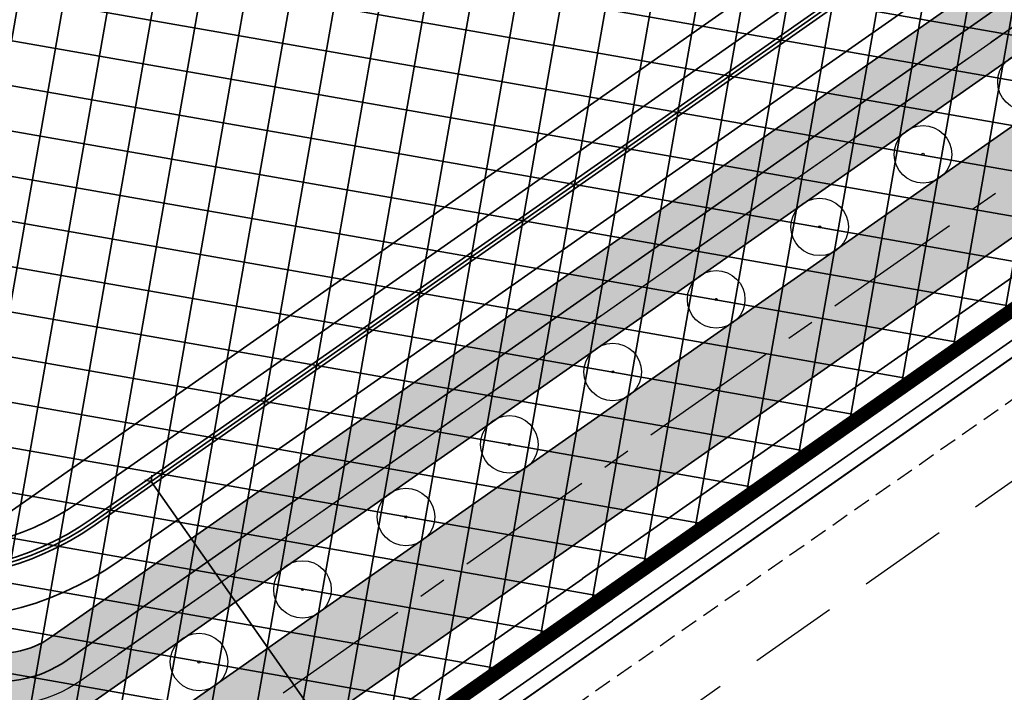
# Model space of a CAD drawing. Header units: metres. Extents: x 150631 to 152219, y 482740 to 484556.
# Tile 43 of 48: x 151465 to 151535, y 483377 to 483425. Entities that reach past the tile are written whole.
import ezdxf
from ezdxf.enums import TextEntityAlignment as Align

# ---------------------------------------------------------------- set-up
doc = ezdxf.new("R2010")
doc.units = ezdxf.units.M
for name, pattern in [('AM-AS', [16, 10, -2, 2, -2]), ('DASHED2', [0.375, 0.25, -0.125]), ('HIDDEN', [9.524999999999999, 6.35, -3.175]), ('VW-FP2-1000', [3, 0.3, -2.7])]:
    doc.linetypes.add(name, pattern=pattern)
doc.layers.get('0').update_dxf_attribs({"lineweight": 25})
for name, color, linetype, lineweight, true_color in [('B-WE-KG-GRENS_PERCEEL-GV', 1, 'Continuous', 30, 0xff0000), ('N-WE-GR-BOOM-S', 7, 'Continuous', 30, 0x009900), ('N-WE-KG-GRENS_POLDERWEG-G', 7, 'KG-PERCEEL', 35, 0x0000e6), ('N-WE-KW-KUNSTWERK_DUIKER-S', 5, 'Continuous', 35, 0x0000ff)]:
    doc.layers.add(name, color=color, linetype=linetype, lineweight=lineweight, true_color=true_color)
for name, color, linetype, lineweight in [('N-WE-AM-AS_FIETSPAD-G', 3, 'AM-AS', 30), ('N-WE-AM-AS_WEG-G', 10, 'AM-AS', 30), ('N-WE-VH-KANTVERHARDING-G', 2, 'Continuous', 35), ('N-WE-VH-VERHARDING_ASFALT-A', 252, 'Continuous', 18), ('N-WE-VH-VERHARDING_ASFALT-FIETSPAD-A', 253, 'Continuous', 18), ('N-WE-VW-MARKERING_LANGS_STREEP_30270_010-G', 7, 'VW-FP2-1000', 35)]:
    doc.layers.add(name, color=color, linetype=linetype, lineweight=lineweight)
doc.layers.add('N-WE-OG-ARCHEOLOGIEZONE-G', color=252, linetype='Continuous', lineweight=35, transparency=0.3)
doc.layers.add('Vindplaats_InclBuffer', color=7, linetype='Continuous')
doc.styles.add('NLCS-ISO-M2000-T25', font='NLCS-ISO.ttf')
doc.styles.get("Standard").update_dxf_attribs({"font": 'NLCS-ISO.ttf'})
doc.linetypes.add('KG-PERCEEL', pattern='A,5.5,-2,["P",Standard,S=1.8,R=0,X=-0.5,Y=-0.9],-2,5.5,-2,[5,NLCS.shx,S=0.75,R=0,X=0,Y=0],-2', length=19)

# ---------------------------------------------------------------- blocks, each defined once
blk = doc.blocks.new('SGR-BOOM_05')
for radius in [4.100917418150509, 0.15]:
    blk.add_circle((0, 0), radius)
blk = doc.blocks.new('*U85')
at = {"layer": 'N-WE-GR-BOOM-S', "xscale": 0.4999999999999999, "yscale": 0.4999999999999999, "zscale": 0.4999999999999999, "rotation": 315.864361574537}
blk.add_blockref('SGR-BOOM_05', (-5.72559411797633e-11, -3.09341548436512e-11), dxfattribs=at)
blk = doc.blocks.new('*U86')
at = {"layer": 'N-WE-VH-KANTVERHARDING-G', "color": 0, "linetype": 'ByBlock', "lineweight": -2, "transparency": 16777216, "rotation": 35.05354898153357}
for p in [(151536.6693697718, 483420.0741603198), (151529.3018292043, 483414.9050843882), (151521.9342886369, 483409.7360084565), (151514.5667480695, 483404.5669325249), (151507.199207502, 483399.3978565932), (151499.8316669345, 483394.2287806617), (151492.4641263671, 483389.05970473), (151485.0965857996, 483383.8906287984), (151477.7290452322, 483378.7215528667)]:
    blk.add_blockref('*U85', p, dxfattribs=at)
blk = doc.blocks.new('*U87')
at = {"layer": 'N-WE-KW-KUNSTWERK_DUIKER-S', "color": 0}
for points in [[(-0.8493030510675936, 0.7750000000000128), (2.842170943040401e-14, 1.4210854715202e-14), (-0.8493030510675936, -0.7749999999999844)], [(2.842170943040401e-14, 1.4210854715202e-14), (64.86056652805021, 1.4210854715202e-14)], [(65.70986957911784, 0.7750000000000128), (64.86056652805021, 1.4210854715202e-14), (65.70986957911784, -0.7749999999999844)]]:
    blk.add_lwpolyline(points, dxfattribs=at)
at = {"color": 0, "style": 'NLCS-ISO-M2000-T25'}
blk.add_attdef('DUIKERNR', text='', height=7, dxfattribs=at).set_placement((0.8493030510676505, 1.4210854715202e-14), align=Align.BOTTOM_CENTER)

msp = doc.modelspace()

# ---------------------------------------------------------------- hatches: boundary and pattern name
at = {"layer": 'N-WE-OG-ARCHEOLOGIEZONE-G', "true_color": 0x636466, "transparency": 33554610}
h = msp.add_hatch(dxfattribs=at)
h.set_pattern_fill('ANSI37', color=251, angle=305.0535489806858)
h.set_pattern_definition([(350.0535489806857, (151366.2202145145, 483359.6306439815), (0.5484104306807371, 3.127278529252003), []), (80.05354898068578, (151366.2202145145, 483359.6306439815), (-3.127278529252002, 0.5484104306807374), [])])
h.paths.add_polyline_path([(151603.1306347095, 483451.2592329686), (151472.8299036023, 483359.6306439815), (151460.9843825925, 483367.2953928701), (151457.8488035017, 483391.3348325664), (151450.184054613, 483428.9617816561), (151436.5965452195, 483448.1236538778), (151419.8734567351, 483461.0143679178), (151383.9884960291, 483466.5887307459), (151372.4913726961, 483481.9182285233), (151366.2202145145, 483490.2797727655), (151392.6984379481, 483496.8993286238), (151428.2350009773, 483486.7957959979), (151458.5804386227, 483476.6574236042), (151471.4363128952, 483460.6659702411), (151483.2469941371, 483451.5727908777), (151495.7893105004, 483461.1885667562), (151504.8824898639, 483476.3438656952), (151512.1988410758, 483493.4153518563), (151521.2571806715, 483502.4736914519), (151531.3607132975, 483508.7448496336), (151544.2514273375, 483518.1515869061), (151550.5225855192, 483524.4227450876), (151556.7937437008, 483532.7842893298), (151567.2456740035, 483533.4810846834), (151576.3040135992, 483531.7390962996), (151588.1495346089, 483525.8163357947), (151587.1043415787, 483519.1967799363), (151587.8011369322, 483504.2156798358), (151591.2851136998, 483489.5829774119), (151591.2851136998, 483470.4211051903), (151595.4658858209, 483463.4531516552)])
at = {"layer": 'N-WE-VH-VERHARDING_ASFALT-A', "transparency": 33554585}
h = msp.add_hatch(color=256, dxfattribs=at)
h.dxf.hatch_style = 1
h.paths.add_polyline_path([(151771.1808011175, 483596.5180337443), (151769.6013612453, 483598.7692267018), (151766.7362065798, 483596.7590305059), (151768.3156464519, 483594.5078375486, -0.4142135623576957), (151767.2774825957, 483588.5877686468), (151474.1219917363, 483382.9094994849), (151476.1321879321, 483380.0443448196), (151701.9179480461, 483538.4559243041, -0.4142135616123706), (151706.096820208, 483537.7231027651, -0.4142135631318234), (151705.852546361, 483536.3301453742), (151710.7642400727, 483539.7761959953, -0.4142135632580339), (151709.3712826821, 483540.020469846, -0.4142135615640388), (151710.1041042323, 483544.1993420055), (151769.2876787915, 483585.7226139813, 0.414213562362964)])
h = msp.add_hatch(color=256, dxfattribs=at)
h.dxf.hatch_style = 1
h.paths.add_polyline_path([(151706.9661978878, 483529.1712501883), (151703.2329763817, 483534.4922517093), (151471.655563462, 483372.0172411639), (151475.3887849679, 483366.6962396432)])
h = msp.add_hatch(color=256, dxfattribs=at)
h.dxf.hatch_style = 1
h.paths.add_polyline_path([(151451.1737506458, 483375.4936952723), (151450.8633884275, 483375.2487236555), (151453.0938207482, 483372.4229190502, -0.1622776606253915), (151453.2673480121, 483372.6872829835), (151453.3422265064, 483372.7463852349, -0.2362537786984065), (151460.573044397, 483374.2437003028, 0.2214183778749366), (151470.3401145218, 483375.9806186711), (151476.1321879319, 483380.0443448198), (151474.1219917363, 483382.9094994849), (151468.3299183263, 483378.8457733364, -0.2214183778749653), (151461.4721882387, 483377.6262349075, 0.2362537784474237)])
at = {"layer": 'N-WE-VH-VERHARDING_ASFALT-FIETSPAD-A', "transparency": 33554585}
h = msp.add_hatch(color=256, dxfattribs=at)
h.dxf.hatch_style = 1
edge = h.paths.add_edge_path()
edge.add_arc((151598.6034510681, 483473.9105749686), 2.999999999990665, 305.0535489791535, 375.5823283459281)
edge.add_line((151601.4931874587, 483474.7164431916), (151472.973308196, 483384.5467307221))
edge.add_line((151472.973308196, 483384.5467307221), (151474.1219917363, 483382.9094994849))
edge.add_line((151474.1219917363, 483382.9094994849), (151600.3264763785, 483471.4547281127))
edge = h.paths.add_edge_path()
edge.add_arc((151606.380299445, 483479.3668217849), 2.999999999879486, 234.5247696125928, 305.0535489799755)
edge.add_line((151608.1033247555, 483476.9109749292), (151767.2774825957, 483588.5877686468))
edge.add_arc((151764.8365300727, 483592.0668850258), 4.249999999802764, 305.0535489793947, 395.0535489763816)
edge.add_line((151768.3156464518, 483594.5078375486), (151766.7362065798, 483596.759030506))
edge.add_line((151766.7362065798, 483596.759030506), (151765.0989753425, 483595.6103469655))
edge.add_line((151765.0989753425, 483595.6103469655), (151766.6784152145, 483593.3591540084))
edge.add_arc((151764.8365300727, 483592.0668850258), 2.249999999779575, -54.94645102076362, 35.05354897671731, ccw=False)
edge.add_line((151766.1287990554, 483590.224999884), (151604.6392465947, 483476.9237223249))
h = msp.add_hatch(color=256, dxfattribs=at)
h.dxf.hatch_style = 1
h.paths.add_polyline_path([(151449.9346215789, 483377.0635867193), (151449.6242593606, 483376.8186151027), (151450.8633884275, 483375.2487236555), (151451.1737506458, 483375.4936952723, -0.2362537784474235), (151461.4721882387, 483377.6262349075, 0.2214183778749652), (151468.3299183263, 483378.8457733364), (151474.1219917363, 483382.909499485), (151472.973308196, 483384.5467307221), (151467.181234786, 483380.4830045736, -0.2214183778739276), (151461.9859847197, 483379.5591118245, 0.2362537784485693)])

# ---------------------------------------------------------------- linework, layer by layer
at = {"linetype": 'DASHED2', "ltscale": 5, "flags": 128}
msp.add_lwpolyline([(151479.860000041, 483358.3800000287), (151934.1753338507, 483676.3335840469)], dxfattribs=at)
at = {"layer": 'B-WE-KG-GRENS_PERCEEL-GV', "flags": 128}
msp.add_lwpolyline([(152074.24, 483778.3), (152066.936, 483796.575), (152059.485, 483814.79), (152051.887, 483832.944), (152044.143, 483851.036), (152036.253, 483869.066), (152028.217, 483887.031), (152020.038, 483904.931), (152011.713, 483922.764), (152003.246, 483940.529), (151994.635, 483958.226), (151985.882, 483975.852), (151976.987, 483993.407), (151967.95, 484010.89), (151926.454, 483981.718), (151907.361, 483968.296), (151316.71, 483553.08), (151403.355, 483439.89), (151455.3, 483373.86), (151469, 483359.195), (151471.724, 483355.574), (151608.653, 483451.643), (151911.587, 483664.182)], close=True, dxfattribs=at)
at = {"layer": 'N-WE-AM-AS_FIETSPAD-G'}
msp.add_line((151768.2825806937, 483587.1551913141), (151469.3350164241, 483377.4131960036), dxfattribs=at)
at = {"layer": 'N-WE-AM-AS_FIETSPAD-G', "flags": 128}
msp.add_lwpolyline([(151469.3350164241, 483377.4131960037, -0.2214183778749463), (151461.0226163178, 483375.9349676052, 0.2362537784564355), (151452.2579885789, 483374.1200402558)], format="xyb", dxfattribs=at)
at = {"layer": 'N-WE-AM-AS_WEG-G', "linetype": 'AM-AS', "flags": 128}
msp.add_lwpolyline([(151819.3453610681, 483611.9867327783), (151457.2587136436, 483357.9462755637)], dxfattribs=at)
at = {"layer": 'N-WE-KG-GRENS_POLDERWEG-G'}
msp.add_line((151810.332543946, 483632.2325750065), (151450.5952631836, 483379.8404364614), dxfattribs=at)
at = {"layer": 'N-WE-KG-GRENS_POLDERWEG-G', "flags": 128}
msp.add_lwpolyline([(151608.0559764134, 483550.172897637, -0.06822937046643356), (151610.2742967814, 483534.0253879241), (151610.28398858, 483486.9919532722), (151470.1774583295, 483388.693031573, -0.3982609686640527), (151441.9514774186, 483392.8496937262), (151404.3425473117, 483440.6563672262), (151361.0250750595, 483497.244799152), (151354.6652703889, 483505.5530544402), (151376.1702707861, 483513.2794774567), (151410.5118695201, 483521.8648856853, 0.2596966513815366), (151566.0351665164, 483674.6087589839), (151738.819862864, 483795.8347240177), (151790.0648482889, 483671.7620065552), (151651.4210069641, 483574.4893162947), (151632.0656850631, 483602.0766596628), (151624.7694769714, 483596.9576290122, 0.3180597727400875)], format="xyb", close=True, dxfattribs=at)
msp.add_lwpolyline([(151608.653, 483451.643), (151507.764, 483380.86), (151507.753, 483380.852), (151471.724, 483355.574)], dxfattribs=at)
at = {"layer": 'N-WE-OG-ARCHEOLOGIEZONE-G', "const_width": 1}
msp.add_lwpolyline([(151458.5804386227, 483476.6574236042), (151471.4363128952, 483460.6659702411), (151483.2469941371, 483451.5727908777), (151495.7893105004, 483461.1885667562), (151504.8824898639, 483476.3438656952), (151512.1988410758, 483493.4153518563), (151521.2571806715, 483502.4736914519), (151531.3607132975, 483508.7448496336), (151544.2514273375, 483518.1515869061), (151550.5225855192, 483524.4227450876), (151556.7937437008, 483532.7842893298), (151567.2456740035, 483533.4810846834), (151576.3040135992, 483531.7390962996), (151588.1495346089, 483525.8163357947), (151587.1043415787, 483519.1967799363), (151587.8011369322, 483504.2156798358), (151591.2851136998, 483489.5829774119), (151591.2851136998, 483470.4211051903), (151595.4658858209, 483463.4531516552), (151603.1306347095, 483451.2592329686), (151603.1306347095, 483451.2592329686), (151472.8299036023, 483359.6306439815), (151472.8299036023, 483359.6306439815), (151460.9843825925, 483367.2953928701)], dxfattribs=at)
at = {"layer": 'N-WE-VH-KANTVERHARDING-G'}
for p, q in [((151701.9179480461, 483538.4559243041), (151470.340114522, 483375.9806186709)), ((151595.2891196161, 483478.5970736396), (151469.2113462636, 483390.1407458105)), ((151596.1448888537, 483477.3773363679), (151470.0338728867, 483388.8976854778)), ((151596.4320597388, 483476.9680285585), (151470.3210437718, 483388.4883776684)), ((151595.1707143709, 483472.30840169), (151472.0462466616, 483385.9241168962))]:
    msp.add_line(p, q, dxfattribs=at)
at = {"layer": 'N-WE-VH-KANTVERHARDING-G', "flags": 128}
for points in [[(151816.4554807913, 483613.929306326), (151471.6555634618, 483372.017241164)], [(151822.2352413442, 483610.0441592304), (151475.3887849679, 483366.696239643)], [(151767.2774825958, 483588.5877686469), (151468.3299183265, 483378.8457733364)], [(151709.0410532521, 483523.2961090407), (151507.1827035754, 483381.6737362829), (151507.1717012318, 483381.6657345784), (151472.8710375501, 483357.6003379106)], [(151709.6153903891, 483522.4774901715), (151507.7640000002, 483380.8600000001), (151507.7530000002, 483380.8520000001), (151473.4453794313, 483356.7817223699)], [(151601.4931874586, 483474.7164431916), (151467.1812347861, 483380.4830045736)], [(151606.6463300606, 483455.952080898), (151505.0435327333, 483384.6682858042), (151505.0325217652, 483384.6602778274), (151470.0116767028, 483360.0896008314)]]:
    msp.add_lwpolyline(points, dxfattribs=at)
for points in [[(151467.181234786, 483380.4830045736, -0.221418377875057), (151461.9859847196, 483379.5591118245, 0.2362537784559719), (151449.9346215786, 483377.0635867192, 0.2362537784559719)], [(151468.3299183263, 483378.8457733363, -0.2214183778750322), (151461.4721882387, 483377.6262349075, 0.2362537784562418), (151451.1737506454, 483375.4936952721, 0.2362537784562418)]]:
    msp.add_lwpolyline(points, format="xyb", dxfattribs=at)
at = {"layer": 'N-WE-VH-KANTVERHARDING-G'}
for centre, radius, start, end in [((151458.2988526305, 483405.6944425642), 19, 218.1917002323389, 305.0535489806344), ((151458.2598665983, 483405.6793056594), 21, 218.1917002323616, 305.0535489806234), ((151458.2598665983, 483405.6793056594), 20.5, 218.1917002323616, 305.0535489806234), ((151458.8364383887, 483404.7523129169), 23, 218.1917002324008, 305.0537085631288)]:
    msp.add_arc(centre, radius, start, end, dxfattribs=at)
at = {"layer": 'N-WE-VW-MARKERING_LANGS_STREEP_30270_010-G', "ltscale": 2, "const_width": 0.1, "flags": 128}
msp.add_lwpolyline([(151768.2825806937, 483587.1551913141), (151470.051072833, 483377.9155821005)], dxfattribs=at)
at = {"layer": 'Vindplaats_InclBuffer', "color": 242, "linetype": 'HIDDEN', "true_color": 0xcd2027, "flags": 128}
msp.add_lwpolyline([(151443.9484278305, 483392.4276155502), (151436.4309560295, 483424.8305123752), (151428.5621898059, 483441.6985068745), (151415.8005398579, 483451.5356121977), (151382.4523915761, 483456.7159073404), (151381.6937146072, 483456.8639944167), (151380.9487427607, 483457.0702405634), (151380.221927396, 483457.333413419), (151379.5176113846, 483457.6519404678), (151378.8400031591, 483458.0239184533), (151378.1931515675, 483458.4471247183), (151377.580921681, 483458.9190305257), (151377.0069716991, 483459.4368161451), (151376.4747310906, 483459.9973876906), (151375.9873801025, 483460.5973956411), (151364.4902569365, 483475.9268934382), (151358.2190988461, 483484.2884376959), (151357.7670109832, 483484.9440751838), (151357.3685299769, 483485.6336089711), (151357.0261831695, 483486.3526657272), (151356.7421418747, 483487.0966848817), (151356.5182076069, 483487.8609475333), (151356.355800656, 483488.6406063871), (151356.2559510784, 483489.4307165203), (151356.2192921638, 483490.2262666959), (151356.2460564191, 483491.0222111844), (151356.3360740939, 483491.8135017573), (151356.4887742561, 483492.5951197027), (151356.7031884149, 483493.3621076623), (151356.9779566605, 483494.1096010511), (151357.3113362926, 483494.8328589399), (151357.7012128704, 483495.5272941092), (151358.1451136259, 483496.1885021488), (151358.6402231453, 483496.8122893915), (151359.1834012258, 483497.3946994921), (151359.7712027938, 483497.9320385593), (151360.399899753, 483498.4208985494), (151361.0655046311, 483498.8581788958), (151361.7637958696, 483499.2411061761), (151362.490344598, 483499.5672516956), (151363.240542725, 483499.8345468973), (151390.661951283, 483508.3905147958), (151391.4068854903, 483508.5917606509), (151392.1651192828, 483508.7349681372), (151392.9321379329, 483508.8192845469), (151393.703374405, 483508.8442078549), (151394.4742365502, 483508.8095896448), (151395.2401344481, 483508.7156360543), (151395.9965077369, 483508.5629065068), (151405.7965925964, 483506.1871282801), (151418.9203902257, 483503.5027150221), (151419.5613761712, 483503.3494367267), (151420.1908735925, 483503.1542695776), (151420.806148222, 483502.9180613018), (151434.3315812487, 483497.2073227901), (151462.3137499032, 483485.9426200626), (151462.9803269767, 483485.6455732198), (151463.6234659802, 483485.3007050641), (151464.2397418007, 483484.9098522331), (151464.8258723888, 483484.475096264), (151465.3787362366, 483483.9987524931), (151465.8953890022, 483483.4833577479), (151466.3730791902, 483482.9316568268), (151478.4812548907, 483467.8702673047), (151483.2587433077, 483464.1920239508), (151488.1928598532, 483467.974846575), (151495.9572675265, 483480.9155258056), (151503.0062745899, 483497.3632086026), (151503.2926437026, 483497.9736891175), (151503.6195036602, 483498.5634825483), (151503.9853682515, 483499.1299071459), (151509.9481914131, 483507.7120593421), (151516.0273480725, 483519.0019214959), (151516.4652626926, 483519.7378492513), (151516.9645359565, 483520.4336114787), (151517.5215063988, 483521.0841057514), (151530.2174630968, 483534.6869162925), (151530.8136948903, 483535.2743946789), (151531.4569687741, 483535.8099522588), (151532.1427778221, 483536.2898367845), (151532.8663170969, 483536.7106860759), (151533.6225173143, 483537.0695515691), (151543.597911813, 483541.3015370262), (151544.361057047, 483541.5891704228), (151545.1451028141, 483541.8136606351), (151545.9448342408, 483541.9735145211), (151546.7549321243, 483542.0676688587), (151555.4819871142, 483542.7227071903), (151565.5897005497, 483544.6409259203), (151566.1325620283, 483544.7285601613), (151579.7353726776, 483546.5422681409), (151580.5099039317, 483546.6150116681), (151581.2877462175, 483546.6273268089), (151582.0641921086, 483546.5791390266), (151582.8345426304, 483546.4707399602), (151583.5941356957, 483546.3027856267), (151584.338374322, 483546.0762924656), (151585.0627544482, 483545.7926311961), (151585.7628921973, 483545.453518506), (151594.831432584, 483540.6169635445), (151595.5031290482, 483540.2244273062), (151596.1422771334, 483539.7808615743), (151596.7450083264, 483539.2889510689), (151597.3076745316, 483538.7516731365), (151597.8268701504, 483538.172279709), (151598.2994526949, 483537.5542776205), (151598.7225618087, 483536.9014074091), (151599.0936365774, 483536.2176206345), (151599.4104310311, 483535.507055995), (151599.6710277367, 483534.7740142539), (151599.8738494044, 483534.0229322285), (151600.0176684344, 483533.2583559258), (151600.1016143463, 483532.4849130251), (151600.1251790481, 483531.707284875), (151600.0882199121, 483530.9301781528), (151599.9909606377, 483530.1582963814), (151599.8339898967, 483529.3963114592), (151599.618257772, 483528.6488353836), (151597.8984318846, 483523.4571383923), (151597.1397657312, 483518.6522529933), (151597.7455907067, 483505.6270138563), (151601.0120592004, 483491.9078457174), (151601.1628294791, 483491.1436294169), (151601.2536591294, 483490.3699963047), (151601.2839970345, 483489.5916404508), (151601.2839969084, 483473.1996079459), (151603.9863330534, 483468.695714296), (151611.5958832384, 483456.5896115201), (151611.9938653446, 483455.8964316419), (151612.3352141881, 483455.1736805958), (151612.6177489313, 483454.4259759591), (151612.8396644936, 483453.6580947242), (151612.9995430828, 483452.8749427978), (151613.0963632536, 483452.0815236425), (151613.1295064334, 483451.2829063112), (151613.0987608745, 483450.4841930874), (151613.0043230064, 483449.6904868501), (151612.8467961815, 483448.9068584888), (151612.6271868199, 483448.1383145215), (151612.3468979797, 483447.3897650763), (151612.0077203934, 483446.6659925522), (151611.6118210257, 483445.9716210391), (151611.1617292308, 483445.3110867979), (151610.6603205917, 483444.6886099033), (151610.1107985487, 483444.1081672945), (151609.5166739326, 483443.5734673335), (151608.8817425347, 483443.0879261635), (151478.5810112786, 483351.4593385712), (151477.9162734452, 483351.030157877), (151477.2196842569, 483350.6548767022), (151476.4956048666, 483350.3358445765), (151475.7485685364, 483350.0750588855), (151474.9832522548, 483349.8741523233), (151474.2044474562, 483349.7343827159), (151473.4170300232, 483349.6566251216), (151472.6259297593, 483349.6413663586), (151471.8360995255, 483349.6887019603), (151471.0524842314, 483349.7983355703), (151470.2799898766, 483349.9695808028), (151469.5234528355, 483350.2013655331), (151468.7876095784, 483350.4922386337), (151468.0770670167, 483350.8403790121), (151467.3962736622, 483351.2436070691), (151455.550752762, 483358.9083560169), (151454.8882720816, 483359.3761918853), (151454.2658812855, 483359.8961733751), (151453.6876741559, 483360.4648803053), (151453.1574538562, 483361.0785719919), (151452.6787079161, 483361.7332118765), (151452.2545852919, 483362.4244940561), (151451.8878756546, 483363.147871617), (151451.5809910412, 483363.8985865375), (151451.3359499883, 483364.6717009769), (151445.0546965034, 483387.6918481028), (151444.9607336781, 483388.0642281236), (151444.4074570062, 483390.4490414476)], dxfattribs=at)

# ---------------------------------------------------------------- block references
at = {"layer": 'N-WE-KW-KUNSTWERK_DUIKER-S', "xscale": 0.4000000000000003, "yscale": 0.4000000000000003, "zscale": 0.4000000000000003, "rotation": 305.0535489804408}
msp.add_blockref('*U87', (151474.3072434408, 483391.5904941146), dxfattribs=at)
at = {"layer": 'N-WE-VH-KANTVERHARDING-G'}
msp.add_blockref('*U86', (0, 0), dxfattribs=at)

doc.saveas('drawing.dxf')
